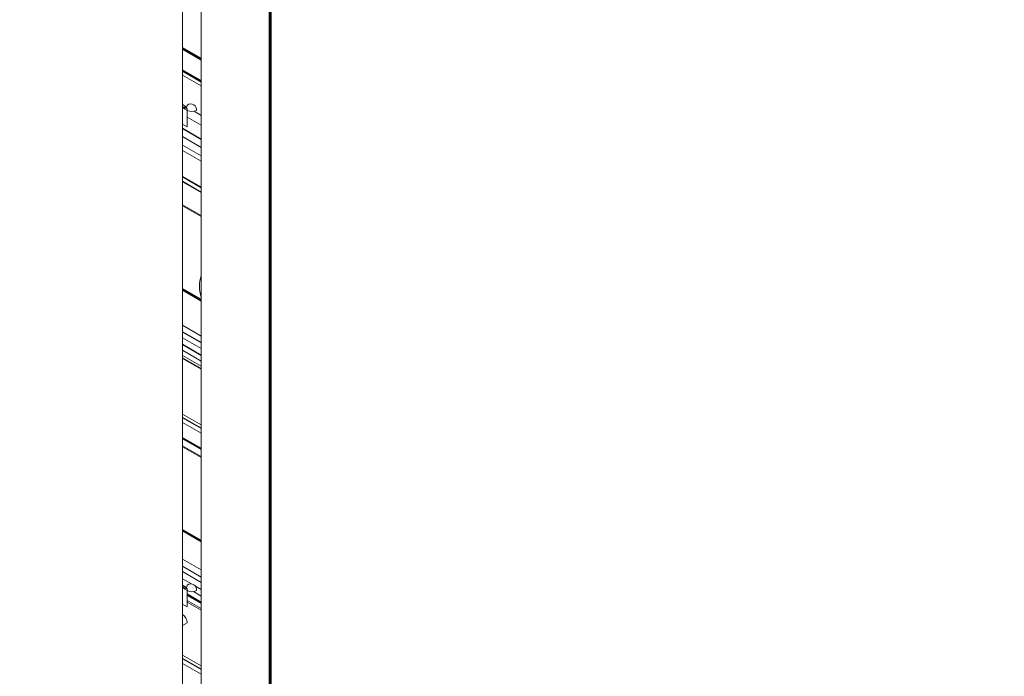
# Paper-space layout '_Isometric' of a CAD drawing. Header units: millimetres. Extents: x -1342 to 1339, y -551 to 2740.
# Tile 63 of 90: x 484 to 634, y 339 to 439. Entities that reach past the tile are written whole.
import ezdxf

# ---------------------------------------------------------------- set-up
doc = ezdxf.new("R2010")
doc.units = ezdxf.units.MM

psp = doc.layouts.new('_Isometric')

# ---------------------------------------------------------------- linework, layer by layer
at = {"color": 144, "linetype": 'Continuous', "lineweight": 18}
for p, q in [((521.89, 665.15), (521.89, -444.04)), ((521.75, -126.44), (521.75, 583.95)), ((508.36, -132.88), (508.36, 577.51)), ((511.21, 577.53), (511.21, -132.86)), ((508.36, 434.48), (511.21, 432.84)), ((508.36, 430.51), (511.21, 428.87)), ((508.36, 425.99), (508.99, 425.62)), ((508.36, 425.51), (509.08, 425.1)), ((509.08, 425.1), (509.08, 422.62)), ((509.08, 424.08), (511.21, 422.85)), ((510.13, 424.97), (511.21, 424.34)), ((509.08, 422.62), (508.36, 423.03)), ((508.36, 421.12), (511.21, 419.47)), ((508.36, 419.81), (511.21, 418.17)), ((508.36, 418.99), (511.21, 417.35)), ((508.36, 414.97), (511.21, 413.32)), ((508.36, 414.3), (511.21, 412.65)), ((508.36, 414.22), (511.21, 412.57)), ((508.36, 410.73), (511.21, 409.09)), ((508.36, 410.56), (511.21, 408.92)), ((508.36, 397.73), (511.21, 396.08)), ((511.21, 390.68), (508.36, 392.33)), ((511.21, 388.78), (508.36, 390.43)), ((508.36, 388.52), (511.21, 386.87)), ((508.36, 387.74), (511.21, 386.09)), ((508.36, 387.29), (511.21, 385.64)), ((508.36, 387.29), (511.21, 385.65)), ((508.36, 378.77), (511.21, 377.13)), ((508.36, 377.53), (511.21, 375.88)), ((508.36, 375.22), (511.21, 373.57)), ((508.36, 373.97), (511.21, 372.33)), ((508.36, 373.8), (511.21, 372.16)), ((508.36, 360.97), (511.21, 359.32)), ((508.36, 360.97), (511.21, 359.32)), ((508.36, 356.66), (511.21, 355.01)), ((511.21, 353.93), (508.36, 355.57)), ((508.36, 354.76), (511.21, 353.11)), ((509.71, 352.89), (508.36, 353.67)), ((508.36, 352.68), (508.95, 352.34)), ((508.36, 352.29), (509.08, 351.88)), ((509.08, 351.88), (509.08, 349.4)), ((510.02, 351.72), (511.21, 351.03)), ((511.21, 352.02), (510.31, 352.54)), ((508.36, 350.78), (508.37, 350.77)), ((509.08, 350.37), (511.21, 349.13)), ((509.08, 350.12), (511.21, 348.89)), ((509.08, 350.11), (511.21, 348.88)), ((509.08, 349.4), (508.36, 349.81)), ((508.36, 346.56), (509.06, 346.97)), ((508.36, 342.01), (511.21, 340.37)), ((508.36, 342.01), (511.21, 340.37)), ((508.36, 340.77), (511.21, 339.12))]:
    psp.add_line(p, q, dxfattribs=at)
at = {"color": 7, "linetype": 'Continuous', "lineweight": 25}
for p, q in [((521.61, -126.64), (521.61, 583.75)), ((511.21, 433.01), (508.36, 434.65)), ((508.36, 434.48), (511.21, 432.84)), ((511.21, 429.62), (508.36, 431.27)), ((508.36, 431.13), (511.21, 429.48)), ((511.21, 420.69), (508.36, 422.34)), ((508.36, 415.04), (511.21, 413.39)), ((511.21, 396.25), (508.36, 397.89)), ((508.36, 397.73), (511.21, 396.08)), ((508.36, 391.34), (511.21, 389.7)), ((508.36, 389.44), (511.21, 387.79)), ((511.21, 385.68), (508.36, 387.33)), ((508.36, 378.28), (511.21, 376.63)), ((508.36, 375.08), (511.21, 373.43)), ((511.21, 359.49), (508.36, 361.14)), ((509.08, 351.35), (511.21, 350.11)), ((509.08, 351.18), (511.21, 349.95)), ((508.36, 341.52), (511.21, 339.88))]:
    psp.add_line(p, q, dxfattribs=at)
at = {"color": 144, "linetype": 'Continuous', "lineweight": 18, "flags": 128}
for points in [[(508.36, 425.53), (508.49, 425.46), (508.62, 425.43), (508.74, 425.44), (508.85, 425.48), (508.94, 425.55), (509.01, 425.65), (509.05, 425.78), (509.06, 425.94)], [(508.36, 352.31), (508.49, 352.24), (508.62, 352.21), (508.74, 352.21), (508.85, 352.25), (508.94, 352.33), (509.01, 352.43), (509.05, 352.56), (509.06, 352.71)]]:
    psp.add_lwpolyline(points, dxfattribs=at)
at = {"color": 144, "linetype": 'Continuous', "lineweight": 18}
for centre, radius, start, end in [((508.63, 425.16), 0.455, 352.2114, 126.1044), ((509.6, 425.22), 0.89, 351.3926, 126.8945), ((509.78, 426.47), 1.54, 242.6565, 296.7662), ((503.3, 424.27), 5.07, 355.183, 4.817), ((516.02, 398.27), 5.1, 160.8294, 199.1706), ((508.63, 351.94), 0.455, 352.2114, 126.1044), ((503.3, 351.05), 5.07, 355.183, 4.817), ((509.6, 352), 0.89, 351.3926, 126.8945), ((509.78, 353.24), 1.54, 242.6565, 296.7662), ((507.48, 346.87), 1.59, 3.5222, 56.4778)]:
    psp.add_arc(centre, radius, start, end, dxfattribs=at)
at = {"color": 7, "linetype": 'Continuous', "lineweight": 25}
psp.add_open_spline([(293.9, -11.39), (292.02, -14.79), (288.33, -21.45), (283.68, -31.63), (279.74, -41.6), (276.48, -51.35), (273.49, -62), (270.93, -73.46), (268.94, -85.57), (267.65, -96.98), (266.91, -107.63), (266.62, -117.5), (266.67, -127.02), (267, -136.05), (267.57, -144.48), (268.23, -151.71), (268.89, -157.55), (269.47, -162.1), (269.95, -165.49), (270.33, -168.05), (270.64, -170.09), (270.98, -172.18), (271.42, -174.89), (272.05, -178.48), (272.91, -183.06), (274.03, -188.66), (275.43, -195.14), (277.07, -202.12), (278.89, -209.26), (280.83, -216.39), (283.52, -225.68), (287.12, -237.09), (291.82, -250.57), (296.91, -263.95), (302.29, -277.03), (307.76, -289.44), (313.1, -300.86), (318.18, -311.16), (322.91, -320.34), (327.25, -328.44), (330.49, -334.3), (332.84, -338.48), (334.58, -341.52), (336.68, -345.16), (339.23, -349.49), (342.25, -354.53), (345.65, -360.08), (349.26, -365.84), (352.91, -371.53), (356.55, -377.08), (360.17, -382.48), (365.5, -390.26), (372.52, -400.16), (381.22, -411.85), (389.63, -422.65), (397.15, -431.88), (403.67, -439.6), (409.12, -445.87), (414.06, -451.38), (418.48, -456.21), (422.37, -460.36), (425.74, -463.89), (428.9, -467.13), (432.3, -470.57), (436.38, -474.61), (441.31, -479.37), (447.11, -484.79), (453.75, -490.77), (461.55, -497.5), (470.53, -504.82), (480.77, -512.6), (491.93, -520.38), (502.58, -527.07), (512.46, -532.63), (521.12, -537), (529.58, -540.76), (537.52, -543.81), (544.87, -546.19), (551.62, -547.98), (557.78, -549.26), (563.35, -550.12), (568.35, -550.62), (573.01, -550.86), (577.74, -550.87), (582.88, -550.59), (588.47, -549.92), (594.33, -548.75), (599.63, -547.23), (604.05, -545.63), (607.78, -544.05), (611.69, -542.13), (616.27, -539.55), (620.99, -536.42), (625.48, -532.95), (629.29, -529.63), (632.7, -526.35), (635.9, -522.96), (638.78, -519.63), (641.42, -516.34), (643.89, -513.04), (646.46, -509.36), (649.12, -505.26), (651.84, -500.73), (654.63, -495.71), (657.33, -490.44), (659.64, -485.54), (661.49, -481.39), (662.86, -478.15), (663.92, -475.55), (664.69, -473.6), (665.29, -472.07), (666, -470.23), (667, -467.53), (668.31, -463.88), (670.54, -457.34), (673.46, -447.98), (676.42, -437.17), (678.88, -427.26), (680.93, -418.2), (682.97, -408.41), (684.96, -397.86), (686.9, -386.49), (688.77, -374.28), (690.37, -362.62), (691.73, -351.63), (692.87, -341.51), (693.91, -331.39), (694.82, -321.75), (695.54, -313.43), (696.1, -306.43), (696.53, -300.7), (696.88, -295.73), (697.17, -291.55), (697.39, -288.18), (697.56, -285.54), (697.68, -283.53), (697.78, -281.97), (697.85, -280.71), (697.92, -279.6), (697.98, -278.52), (698.05, -277.36), (698.18, -275.15), (698.37, -271.62), (698.63, -266.71), (698.91, -261.13), (699.2, -254.91), (699.5, -247.89), (699.81, -239.96), (700.11, -231.11), (700.4, -221.29), (700.67, -210.56), (700.92, -198.75), (701.12, -185.94), (701.28, -172.11), (701.36, -157.59), (701.38, -142.42), (701.33, -126.61), (701.19, -109.82), (700.97, -92.02), (700.66, -73.2), (700.25, -53.74), (699.75, -33.66), (699.16, -12.99), (698.46, 8.65), (697.66, 31.26), (696.8, 53.48), (695.91, 75.19), (694.99, 96.21), (694.02, 117.6), (692.99, 139.17), (691.93, 160.77), (690.35, 192.18), (688.18, 233.38), (685.49, 282.81), (682.85, 330.52), (680.32, 376.39), (677.84, 421.86), (675.47, 466.84), (673.23, 510.97), (671.18, 554.16), (669.33, 596.34), (667.7, 637.69), (666.4, 675.9), (665.41, 710.98), (664.69, 742.98), (664.19, 774.24), (663.92, 804.73), (663.89, 834.41), (664.11, 863.25), (664.59, 890.48), (665.3, 916.12), (666.23, 940.19), (667.4, 963.46), (668.82, 985.92), (670.5, 1007.54), (672.22, 1025.94), (673.86, 1041.26), (675.34, 1053.61), (676.89, 1065.37), (678.48, 1076.38), (680.08, 1086.51), (681.76, 1096.3), (683.5, 1105.67), (685.29, 1114.59), (687, 1122.51), (688.68, 1129.76), (690.3, 1136.31), (691.84, 1142.14), (693.19, 1146.97), (694.33, 1150.87), (695.25, 1153.86), (695.92, 1155.99), (696.29, 1157.14), (696.45, 1157.64), (696.54, 1157.93), (696.74, 1158.54), (697.09, 1159.58), (697.65, 1161.26), (698.45, 1163.59), (699.49, 1166.52), (701.13, 1170.97), (703.54, 1177.06), (706.97, 1184.93), (710.53, 1192.22), (714.02, 1198.69), (717.06, 1203.91), (720.01, 1208.63), (722.64, 1212.59), (724.85, 1215.76), (726.62, 1218.18), (727.91, 1219.92), (728.93, 1221.25), (729.9, 1222.5), (731.09, 1224.01), (732.98, 1226.35), (734.91, 1228.67), (736.35, 1230.31), (736.79, 1230.8)], degree=3, knots=[0, 0, 0, 0, 0.004123, 0.008074, 0.011864, 0.015499, 0.018986, 0.023625, 0.027987, 0.032071, 0.035877, 0.0394, 0.042636, 0.046075, 0.0491, 0.051703, 0.053882, 0.055408, 0.056638, 0.057569, 0.058198, 0.058858, 0.059842, 0.061152, 0.062789, 0.06486, 0.067299, 0.069937, 0.072584, 0.075242, 0.077908, 0.083019, 0.088155, 0.093312, 0.09848, 0.103414, 0.107951, 0.112086, 0.115814, 0.119093, 0.121995, 0.12304, 0.124264, 0.125773, 0.127567, 0.12969, 0.132101, 0.134581, 0.137011, 0.139391, 0.141721, 0.144, 0.149541, 0.154756, 0.159645, 0.16421, 0.167496, 0.170451, 0.173082, 0.175395, 0.177431, 0.179152, 0.180598, 0.182254, 0.184295, 0.186719, 0.189545, 0.192741, 0.19622, 0.200482, 0.20504, 0.209861, 0.214908, 0.218383, 0.221921, 0.225254, 0.228307, 0.231099, 0.233645, 0.235962, 0.238058, 0.239942, 0.241623, 0.243368, 0.245338, 0.247537, 0.249909, 0.252372, 0.254034, 0.255581, 0.257358, 0.259406, 0.262104, 0.264477, 0.266612, 0.268591, 0.270603, 0.272688, 0.27434, 0.276154, 0.278143, 0.280315, 0.282678, 0.285245, 0.288023, 0.290666, 0.292556, 0.294141, 0.295407, 0.296345, 0.296967, 0.297626, 0.299025, 0.30087, 0.302875, 0.308389, 0.314113, 0.317981, 0.322127, 0.326581, 0.331356, 0.336467, 0.341928, 0.347755, 0.352059, 0.356554, 0.36117, 0.365445, 0.369278, 0.372119, 0.374629, 0.376801, 0.378625, 0.380098, 0.381214, 0.382085, 0.382718, 0.383264, 0.383722, 0.384174, 0.38468, 0.385241, 0.387066, 0.389312, 0.391678, 0.394391, 0.397457, 0.400884, 0.404762, 0.409032, 0.413705, 0.41879, 0.424297, 0.430237, 0.436619, 0.442971, 0.449724, 0.456886, 0.464464, 0.472467, 0.480899, 0.489249, 0.497991, 0.507127, 0.516661, 0.526593, 0.535175, 0.544033, 0.553043, 0.562064, 0.57109, 0.580117, 0.601363, 0.622513, 0.641603, 0.660516, 0.679206, 0.697632, 0.715755, 0.733222, 0.750326, 0.767035, 0.783319, 0.796437, 0.80923, 0.821685, 0.833788, 0.845527, 0.856891, 0.867869, 0.877584, 0.886961, 0.895992, 0.904672, 0.912996, 0.920961, 0.925841, 0.930572, 0.935097, 0.939273, 0.943111, 0.946629, 0.950385, 0.953743, 0.956728, 0.95936, 0.96195, 0.964141, 0.965959, 0.967424, 0.968552, 0.969355, 0.96984, 0.969866, 0.969927, 0.970166, 0.970561, 0.971109, 0.972075, 0.97322, 0.974452, 0.977168, 0.980211, 0.983581, 0.98577, 0.988012, 0.989997, 0.991696, 0.993106, 0.994153, 0.994937, 0.995453, 0.995969, 0.996671, 0.997561, 0.999273, 1, 1, 1, 1], dxfattribs=at)
at = {"color": 144, "linetype": 'Continuous', "lineweight": 18}
for points, knots in [([(508.84, 425.47), (508.89, 425.49), (508.97, 425.53), (508.97, 425.52), (508.97, 425.52)], [0, 0, 0, 0, 0.522088, 1, 1, 1, 1]), ([(508.91, 425.54), (508.9, 425.54), (508.89, 425.54), (508.88, 425.56), (508.87, 425.56)], [0, 0, 0, 0, 0.441081, 1, 1, 1, 1]), ([(508.84, 352.25), (508.89, 352.27), (508.97, 352.3), (508.97, 352.3), (508.97, 352.3)], [0, 0, 0, 0, 0.522088, 1, 1, 1, 1]), ([(508.91, 352.32), (508.9, 352.32), (508.89, 352.32), (508.88, 352.33), (508.87, 352.34)], [0, 0, 0, 0, 0.441081, 1, 1, 1, 1])]:
    psp.add_open_spline(points, degree=3, knots=knots, dxfattribs=at)

doc.saveas('drawing.dxf')
